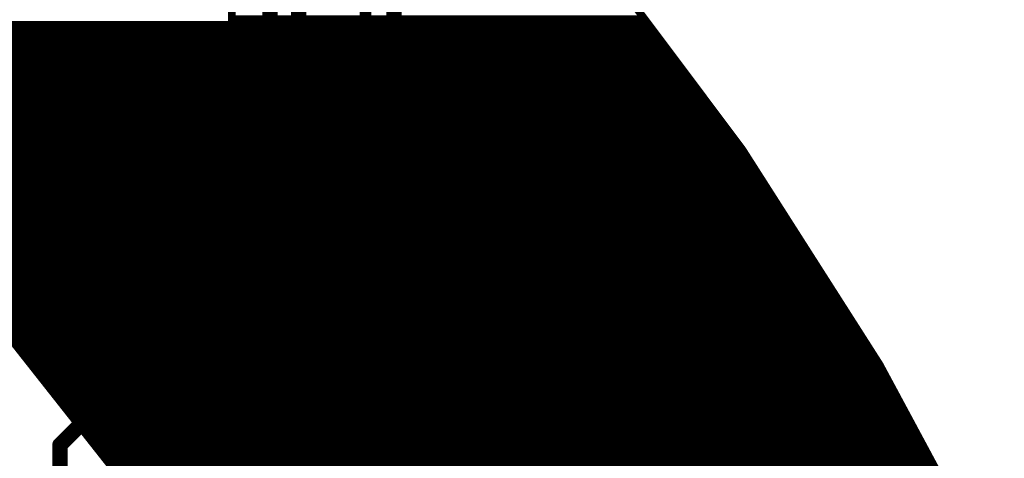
# Model space of a CAD drawing. Extents: x -13 to 79, y -40 to 78.
# Tile 95 of 96: x 60.42 to 73.52, y 53.8 to 59.63. Entities that reach past the tile are written whole.
import ezdxf

# ---------------------------------------------------------------- set-up
doc = ezdxf.new("R2010")
doc.units = 0
for name, color, linetype in [('1', 22, 'CONTINUOUS'), ('16', 175, 'CONTINUOUS'), ('18', 82, 'CONTINUOUS'), ('20', 213, 'CONTINUOUS'), ('21', 253, 'CONTINUOUS')]:
    doc.layers.add(name, color=color, linetype=linetype)

# ---------------------------------------------------------------- blocks, each defined once
blk = doc.blocks.new('ROUNDV')
at = {"const_width": 0.5}
blk.add_lwpolyline([(0, -0.25, 1), (0, 0.25, 1), (0, -0.25)], format="xyb", dxfattribs=at)

msp = doc.modelspace()

# ---------------------------------------------------------------- linework, layer by layer
at = {"layer": '1', "const_width": 0.2032}
msp.add_lwpolyline([(65.405, 0), (65.405, 64.77)], dxfattribs=at)
at = {"layer": '16', "const_width": 0.2032}
for points in [[(65.405, 0), (65.405, 64.77)], [(64.135, 54.356), (64.135, 62.23)], [(63.754, 55.499), (63.754, 60.071)], [(62.865, 54.61), (63.754, 55.499)], [(60.96, 53.975), (61.595, 54.61)], [(61.595, 54.61), (62.865, 54.61)], [(62.992, 53.213), (64.135, 54.356)], [(60.96, 53.1675), (60.96, 53.975)]]:
    msp.add_lwpolyline(points, dxfattribs=at)
at = {"layer": '16', "const_width": 0.1016}
for points in [[(63.7032, 55.499, 1), (63.8048, 55.499)], [(63.7899, 55.4631, 1), (63.7181, 55.5349)], [(61.595, 54.6608, 1), (61.595, 54.5592)], [(61.6309, 54.5741, 1), (61.5591, 54.6459)], [(62.8291, 54.6459, 1), (62.9009, 54.5741)], [(62.865, 54.5592, 1), (62.865, 54.6608)], [(64.0842, 54.356, 1), (64.1858, 54.356)], [(64.1709, 54.3201, 1), (64.0991, 54.3919)], [(61.0108, 53.975, 1), (60.9092, 53.975)], [(60.9241, 54.0109, 1), (60.9959, 53.9391)]]:
    msp.add_lwpolyline(points, format="xyb", dxfattribs=at)
at = {"layer": '20', "const_width": 0.1524}
msp.add_lwpolyline([(65.024, 61.77), (65.024, 3)], dxfattribs=at)
msp.add_lwpolyline([(61.5315, 55.5595, 1), (61.5315, 58.3595, 1), (61.5315, 55.5595)], format="xyb", dxfattribs=at)
at = {"layer": '21', "const_width": 0.1016}
for points in [[(63.246, 58.42), (63.246, 63.627)], [(68.0016, 60.6237), (70.037, 57.906)], [(59.944, 59.563), (63.246, 59.563)], [(63.246, 59.6392), (68.739, 59.6392)], [(63.246, 59.563), (63.246, 58.42)], [(56.2924, 59.5376), (63.246, 59.5376)], [(56.4023, 59.436), (63.246, 59.436)], [(63.246, 59.5376), (68.815, 59.5376)], [(63.246, 59.436), (68.8911, 59.436)], [(56.5122, 59.3344), (63.246, 59.3344)], [(63.246, 59.3344), (68.9672, 59.3344)], [(56.6221, 59.2328), (63.246, 59.2328)], [(63.246, 59.2328), (69.0433, 59.2328)], [(56.732, 59.1312), (63.246, 59.1312)], [(56.8419, 59.0296), (63.246, 59.0296)], [(63.246, 59.1312), (69.1194, 59.1312)], [(63.246, 59.0296), (69.1955, 59.0296)], [(56.9518, 58.928), (63.246, 58.928)], [(63.246, 58.928), (69.2716, 58.928)], [(57.0617, 58.8264), (63.246, 58.8264)], [(63.246, 58.8264), (69.3477, 58.8264)], [(57.1716, 58.7248), (63.246, 58.7248)], [(63.246, 58.7248), (69.4237, 58.7248)], [(57.2816, 58.6232), (63.246, 58.6232)], [(57.3915, 58.5216), (63.246, 58.5216)], [(63.246, 58.6232), (69.4998, 58.6232)], [(63.246, 58.5216), (69.5759, 58.5216)], [(57.5014, 58.42), (63.246, 58.42)], [(69.215, 58.42), (63.246, 58.42)], [(63.246, 58.42), (69.215, 58.42)], [(63.246, 58.42), (69.652, 58.42)], [(69.215, 32.385), (69.215, 58.42)], [(69.215, 58.42), (69.215, 32.385)], [(57.6113, 58.3184), (69.215, 58.3184)], [(69.215, 58.3184), (69.7281, 58.3184)], [(57.7212, 58.2168), (69.215, 58.2168)], [(57.8311, 58.1152), (69.215, 58.1152)], [(69.215, 58.2168), (69.8042, 58.2168)], [(69.215, 58.1152), (69.8803, 58.1152)], [(57.941, 58.0136), (69.215, 58.0136)], [(69.215, 58.0136), (69.9563, 58.0136)], [(58.0404, 57.912), (69.215, 57.912)], [(69.215, 57.912), (70.0324, 57.912)], [(70.037, 57.906), (71.8635, 55.0437)], [(58.1343, 57.8104), (69.215, 57.8104)], [(58.2283, 57.7088), (69.215, 57.7088)], [(69.215, 57.8104), (70.0979, 57.8104)], [(69.215, 57.7088), (70.1628, 57.7088)], [(58.3222, 57.6072), (69.215, 57.6072)], [(69.215, 57.6072), (70.2276, 57.6072)], [(58.4161, 57.5056), (69.215, 57.5056)], [(69.215, 57.5056), (70.2924, 57.5056)], [(58.51, 57.404), (69.215, 57.404)], [(69.215, 57.404), (70.3573, 57.404)], [(58.6039, 57.3024), (69.215, 57.3024)], [(58.6978, 57.2008), (69.215, 57.2008)], [(69.215, 57.3024), (70.4221, 57.3024)], [(69.215, 57.2008), (70.4869, 57.2008)], [(58.7918, 57.0992), (69.215, 57.0992)], [(69.215, 57.0992), (70.5518, 57.0992)], [(58.8857, 56.9976), (69.215, 56.9976)], [(69.215, 56.9976), (70.6166, 56.9976)], [(58.9796, 56.896), (69.215, 56.896)], [(59.0735, 56.7944), (69.215, 56.7944)], [(69.215, 56.896), (70.6814, 56.896)], [(69.215, 56.7944), (70.7463, 56.7944)], [(59.1674, 56.6928), (69.215, 56.6928)], [(69.215, 56.6928), (70.8111, 56.6928)], [(59.2614, 56.5912), (69.215, 56.5912)], [(69.215, 56.5912), (70.876, 56.5912)], [(59.3553, 56.4896), (69.215, 56.4896)], [(69.215, 56.4896), (70.9408, 56.4896)], [(59.4492, 56.388), (69.215, 56.388)], [(59.5431, 56.2864), (69.215, 56.2864)], [(69.215, 56.388), (71.0056, 56.388)], [(69.215, 56.2864), (71.0705, 56.2864)], [(59.637, 56.1848), (69.215, 56.1848)], [(69.215, 56.1848), (71.1353, 56.1848)], [(59.7309, 56.0832), (69.215, 56.0832)], [(69.215, 56.0832), (71.2001, 56.0832)], [(59.8249, 55.9816), (69.215, 55.9816)], [(61.6674, 53.6599), (59.9079, 55.8918)], [(59.9172, 55.88), (69.215, 55.88)], [(69.215, 55.9816), (71.265, 55.9816)], [(69.215, 55.88), (71.3298, 55.88)], [(59.9973, 55.7784), (69.215, 55.7784)], [(69.215, 55.7784), (71.3946, 55.7784)], [(60.0774, 55.6768), (69.215, 55.6768)], [(69.215, 55.6768), (71.4595, 55.6768)], [(60.1575, 55.5752), (69.215, 55.5752)], [(69.215, 55.5752), (71.5243, 55.5752)], [(60.2376, 55.4736), (69.215, 55.4736)], [(60.3177, 55.372), (69.215, 55.372)], [(69.215, 55.4736), (71.5891, 55.4736)], [(69.215, 55.372), (71.654, 55.372)], [(60.3977, 55.2704), (69.215, 55.2704)], [(69.215, 55.2704), (71.7188, 55.2704)], [(60.4778, 55.1688), (69.215, 55.1688)], [(69.215, 55.1688), (71.7836, 55.1688)], [(60.5579, 55.0672), (69.215, 55.0672)], [(60.638, 54.9656), (69.215, 54.9656)], [(69.215, 55.0672), (71.8485, 55.0672)], [(69.215, 54.9656), (71.9055, 54.9656)], [(71.8635, 55.0437), (73.471, 52.053)], [(60.7181, 54.864), (69.215, 54.864)], [(69.215, 54.864), (71.9601, 54.864)], [(60.7982, 54.7624), (69.215, 54.7624)], [(69.215, 54.7624), (72.0147, 54.7624)], [(60.8783, 54.6608), (69.215, 54.6608)], [(69.215, 54.6608), (72.0693, 54.6608)], [(60.9584, 54.5592), (69.215, 54.5592)], [(61.0385, 54.4576), (69.215, 54.4576)], [(69.215, 54.5592), (72.1239, 54.5592)], [(69.215, 54.4576), (72.1785, 54.4576)], [(61.1186, 54.356), (69.215, 54.356)], [(69.215, 54.356), (72.2331, 54.356)], [(61.1987, 54.2544), (69.215, 54.2544)], [(69.215, 54.2544), (72.2877, 54.2544)], [(61.2788, 54.1528), (69.215, 54.1528)], [(61.3589, 54.0512), (69.215, 54.0512)], [(69.215, 54.1528), (72.3423, 54.1528)], [(69.215, 54.0512), (72.3969, 54.0512)], [(61.439, 53.9496), (69.215, 53.9496)], [(69.215, 53.9496), (72.4515, 53.9496)], [(61.5191, 53.848), (69.215, 53.848)], [(69.215, 53.848), (72.5062, 53.848)], [(61.5992, 53.7464), (69.215, 53.7464)], [(69.215, 53.7464), (72.5608, 53.7464)]]:
    msp.add_lwpolyline(points, dxfattribs=at)
at = {"layer": '21', "const_width": 0.0508}
for points in [[(63.246, 59.6646, 1), (63.246, 59.6138)], [(63.2714, 59.563, 1), (63.2206, 59.563)], [(63.246, 59.5376, 1), (63.246, 59.5884)], [(68.739, 59.6138, 1), (68.739, 59.6646)], [(63.246, 59.563, 1), (63.246, 59.5122)], [(63.246, 59.4614, 1), (63.246, 59.4106)], [(63.246, 59.5122, 1), (63.246, 59.563)], [(63.246, 59.4106, 1), (63.246, 59.4614)], [(68.815, 59.5122, 1), (68.815, 59.563)], [(68.8911, 59.4106, 1), (68.8911, 59.4614)], [(63.246, 59.3598, 1), (63.246, 59.309)], [(63.246, 59.309, 1), (63.246, 59.3598)], [(68.9672, 59.309, 1), (68.9672, 59.3598)], [(63.246, 59.2582, 1), (63.246, 59.2074)], [(63.246, 59.2074, 1), (63.246, 59.2582)], [(69.0433, 59.2074, 1), (69.0433, 59.2582)], [(63.246, 59.1566, 1), (63.246, 59.1058)], [(63.246, 59.055, 1), (63.246, 59.0042)], [(63.246, 59.1058, 1), (63.246, 59.1566)], [(63.246, 59.0042, 1), (63.246, 59.055)], [(69.1194, 59.1058, 1), (69.1194, 59.1566)], [(69.1955, 59.0042, 1), (69.1955, 59.055)], [(63.246, 58.9534, 1), (63.246, 58.9026)], [(63.246, 58.9026, 1), (63.246, 58.9534)], [(69.2716, 58.9026, 1), (69.2716, 58.9534)], [(63.246, 58.8518, 1), (63.246, 58.801)], [(63.246, 58.801, 1), (63.246, 58.8518)], [(69.3477, 58.801, 1), (69.3477, 58.8518)], [(63.246, 58.7502, 1), (63.246, 58.6994)], [(63.246, 58.6994, 1), (63.246, 58.7502)], [(69.4237, 58.6994, 1), (69.4237, 58.7502)], [(63.246, 58.6486, 1), (63.246, 58.5978)], [(63.246, 58.547, 1), (63.246, 58.4962)], [(63.246, 58.5978, 1), (63.246, 58.6486)], [(63.246, 58.4962, 1), (63.246, 58.547)], [(69.4998, 58.5978, 1), (69.4998, 58.6486)], [(69.5759, 58.4962, 1), (69.5759, 58.547)], [(63.246, 58.4454, 1), (63.246, 58.3946)], [(63.246, 58.4454, 1), (63.246, 58.3946)], [(63.246, 58.4454, 1), (63.246, 58.3946)], [(63.2206, 58.42, 1), (63.2714, 58.42)], [(63.2206, 58.42, 1), (63.2714, 58.42)], [(63.246, 58.3946, 1), (63.246, 58.4454)], [(69.2404, 58.42, 1), (69.1896, 58.42)], [(69.2404, 58.42, 1), (69.1896, 58.42)], [(69.215, 58.3946, 1), (69.215, 58.4454)], [(69.215, 58.3946, 1), (69.215, 58.4454)], [(69.652, 58.3946, 1), (69.652, 58.4454)], [(69.215, 58.3438, 1), (69.215, 58.293)], [(69.215, 58.293, 1), (69.215, 58.3438)], [(69.7281, 58.293, 1), (69.7281, 58.3438)], [(69.215, 58.2422, 1), (69.215, 58.1914)], [(69.215, 58.1406, 1), (69.215, 58.0898)], [(69.215, 58.1914, 1), (69.215, 58.2422)], [(69.215, 58.0898, 1), (69.215, 58.1406)], [(69.8042, 58.1914, 1), (69.8042, 58.2422)], [(69.8803, 58.0898, 1), (69.8803, 58.1406)], [(69.215, 58.039, 1), (69.215, 57.9882)], [(69.215, 57.9882, 1), (69.215, 58.039)], [(69.9563, 57.9882, 1), (69.9563, 58.039)], [(69.215, 57.9374, 1), (69.215, 57.8866)], [(69.215, 57.8866, 1), (69.215, 57.9374)], [(70.0584, 57.9196, 1), (70.0155, 57.8923)], [(70.0166, 57.8907, 1), (70.0573, 57.9212)], [(70.0324, 57.8866, 1), (70.0324, 57.9374)], [(69.215, 57.8358, 1), (69.215, 57.785)], [(69.215, 57.7342, 1), (69.215, 57.6834)], [(69.215, 57.785, 1), (69.215, 57.8358)], [(69.215, 57.6834, 1), (69.215, 57.7342)], [(70.0979, 57.785, 1), (70.0979, 57.8358)], [(70.1628, 57.6834, 1), (70.1628, 57.7342)], [(69.215, 57.6326, 1), (69.215, 57.5818)], [(69.215, 57.5818, 1), (69.215, 57.6326)], [(70.2276, 57.5818, 1), (70.2276, 57.6326)], [(69.215, 57.531, 1), (69.215, 57.4802)], [(69.215, 57.4802, 1), (69.215, 57.531)], [(70.2924, 57.4802, 1), (70.2924, 57.531)], [(69.215, 57.4294, 1), (69.215, 57.3786)], [(69.215, 57.3786, 1), (69.215, 57.4294)], [(70.3573, 57.3786, 1), (70.3573, 57.4294)], [(69.215, 57.3278, 1), (69.215, 57.277)], [(69.215, 57.2262, 1), (69.215, 57.1754)], [(69.215, 57.277, 1), (69.215, 57.3278)], [(69.215, 57.1754, 1), (69.215, 57.2262)], [(70.4221, 57.277, 1), (70.4221, 57.3278)], [(70.4869, 57.1754, 1), (70.4869, 57.2262)], [(69.215, 57.1246, 1), (69.215, 57.0738)], [(69.215, 57.0738, 1), (69.215, 57.1246)], [(70.5518, 57.0738, 1), (70.5518, 57.1246)], [(69.215, 57.023, 1), (69.215, 56.9722)], [(69.215, 56.9722, 1), (69.215, 57.023)], [(70.6166, 56.9722, 1), (70.6166, 57.023)], [(69.215, 56.9214, 1), (69.215, 56.8706)], [(69.215, 56.8198, 1), (69.215, 56.769)], [(69.215, 56.8706, 1), (69.215, 56.9214)], [(69.215, 56.769, 1), (69.215, 56.8198)], [(70.6814, 56.8706, 1), (70.6814, 56.9214)], [(70.7463, 56.769, 1), (70.7463, 56.8198)], [(69.215, 56.7182, 1), (69.215, 56.6674)], [(69.215, 56.6674, 1), (69.215, 56.7182)], [(70.8111, 56.6674, 1), (70.8111, 56.7182)], [(69.215, 56.6166, 1), (69.215, 56.5658)], [(69.215, 56.5658, 1), (69.215, 56.6166)], [(70.876, 56.5658, 1), (70.876, 56.6166)], [(69.215, 56.515, 1), (69.215, 56.4642)], [(69.215, 56.4642, 1), (69.215, 56.515)], [(70.9408, 56.4642, 1), (70.9408, 56.515)], [(69.215, 56.4134, 1), (69.215, 56.3626)], [(69.215, 56.3118, 1), (69.215, 56.261)], [(69.215, 56.3626, 1), (69.215, 56.4134)], [(69.215, 56.261, 1), (69.215, 56.3118)], [(71.0056, 56.3626, 1), (71.0056, 56.4134)], [(71.0705, 56.261, 1), (71.0705, 56.3118)], [(69.215, 56.2102, 1), (69.215, 56.1594)], [(69.215, 56.1594, 1), (69.215, 56.2102)], [(71.1353, 56.1594, 1), (71.1353, 56.2102)], [(69.215, 56.1086, 1), (69.215, 56.0578)], [(69.215, 56.0578, 1), (69.215, 56.1086)], [(71.2001, 56.0578, 1), (71.2001, 56.1086)], [(69.215, 56.007, 1), (69.215, 55.9562)], [(69.215, 55.9054, 1), (69.215, 55.8546)], [(69.215, 55.9562, 1), (69.215, 56.007)], [(69.215, 55.8546, 1), (69.215, 55.9054)], [(71.265, 55.9562, 1), (71.265, 56.007)], [(71.3298, 55.8546, 1), (71.3298, 55.9054)], [(69.215, 55.8038, 1), (69.215, 55.753)], [(69.215, 55.753, 1), (69.215, 55.8038)], [(71.3946, 55.753, 1), (71.3946, 55.8038)], [(69.215, 55.7022, 1), (69.215, 55.6514)], [(69.215, 55.6514, 1), (69.215, 55.7022)], [(71.4595, 55.6514, 1), (71.4595, 55.7022)], [(69.215, 55.6006, 1), (69.215, 55.5498)], [(69.215, 55.5498, 1), (69.215, 55.6006)], [(71.5243, 55.5498, 1), (71.5243, 55.6006)], [(69.215, 55.499, 1), (69.215, 55.4482)], [(69.215, 55.3974, 1), (69.215, 55.3466)], [(69.215, 55.4482, 1), (69.215, 55.499)], [(69.215, 55.3466, 1), (69.215, 55.3974)], [(71.5891, 55.4482, 1), (71.5891, 55.499)], [(71.654, 55.3466, 1), (71.654, 55.3974)], [(69.215, 55.2958, 1), (69.215, 55.245)], [(69.215, 55.245, 1), (69.215, 55.2958)], [(71.7188, 55.245, 1), (71.7188, 55.2958)], [(60.4778, 55.1942, 1), (60.4778, 55.1434)], [(69.215, 55.1942, 1), (69.215, 55.1434)], [(69.215, 55.1434, 1), (69.215, 55.1942)], [(71.7836, 55.1434, 1), (71.7836, 55.1942)], [(60.5579, 55.0926, 1), (60.5579, 55.0418)], [(60.638, 54.991, 1), (60.638, 54.9402)], [(69.215, 55.0926, 1), (69.215, 55.0418)], [(69.215, 54.991, 1), (69.215, 54.9402)], [(69.215, 55.0418, 1), (69.215, 55.0926)], [(69.215, 54.9402, 1), (69.215, 54.991)], [(71.8858, 55.0557, 1), (71.8411, 55.0317)], [(71.8421, 55.03, 1), (71.8849, 55.0574)], [(71.8485, 55.0418, 1), (71.8485, 55.0926)], [(71.9055, 54.9402, 1), (71.9055, 54.991)], [(60.7181, 54.8894, 1), (60.7181, 54.8386)], [(69.215, 54.8894, 1), (69.215, 54.8386)], [(69.215, 54.8386, 1), (69.215, 54.8894)], [(71.9601, 54.8386, 1), (71.9601, 54.8894)], [(60.7982, 54.7878, 1), (60.7982, 54.737)], [(69.215, 54.7878, 1), (69.215, 54.737)], [(69.215, 54.737, 1), (69.215, 54.7878)], [(72.0147, 54.737, 1), (72.0147, 54.7878)], [(60.8783, 54.6862, 1), (60.8783, 54.6354)], [(69.215, 54.6862, 1), (69.215, 54.6354)], [(69.215, 54.6354, 1), (69.215, 54.6862)], [(72.0693, 54.6354, 1), (72.0693, 54.6862)], [(60.9584, 54.5846, 1), (60.9584, 54.5338)], [(61.0385, 54.483, 1), (61.0385, 54.4322)], [(69.215, 54.5846, 1), (69.215, 54.5338)], [(69.215, 54.483, 1), (69.215, 54.4322)], [(69.215, 54.5338, 1), (69.215, 54.5846)], [(69.215, 54.4322, 1), (69.215, 54.483)], [(72.1239, 54.5338, 1), (72.1239, 54.5846)], [(72.1785, 54.4322, 1), (72.1785, 54.483)], [(61.1186, 54.3814, 1), (61.1186, 54.3306)], [(69.215, 54.3814, 1), (69.215, 54.3306)], [(69.215, 54.3306, 1), (69.215, 54.3814)], [(72.2331, 54.3306, 1), (72.2331, 54.3814)], [(61.1987, 54.2798, 1), (61.1987, 54.229)], [(69.215, 54.2798, 1), (69.215, 54.229)], [(69.215, 54.229, 1), (69.215, 54.2798)], [(72.2877, 54.229, 1), (72.2877, 54.2798)], [(61.2788, 54.1782, 1), (61.2788, 54.1274)], [(61.3589, 54.0766, 1), (61.3589, 54.0258)], [(69.215, 54.1782, 1), (69.215, 54.1274)], [(69.215, 54.0766, 1), (69.215, 54.0258)], [(69.215, 54.1274, 1), (69.215, 54.1782)], [(69.215, 54.0258, 1), (69.215, 54.0766)], [(72.3423, 54.1274, 1), (72.3423, 54.1782)], [(72.3969, 54.0258, 1), (72.3969, 54.0766)], [(61.439, 53.975, 1), (61.439, 53.9242)], [(69.215, 53.975, 1), (69.215, 53.9242)], [(69.215, 53.9242, 1), (69.215, 53.975)], [(72.4515, 53.9242, 1), (72.4515, 53.975)], [(61.5191, 53.8734, 1), (61.5191, 53.8226)], [(69.215, 53.8734, 1), (69.215, 53.8226)], [(69.215, 53.8226, 1), (69.215, 53.8734)], [(72.5062, 53.8226, 1), (72.5062, 53.8734)]]:
    msp.add_lwpolyline(points, format="xyb", dxfattribs=at)

# ---------------------------------------------------------------- block references
at = {"layer": '18', "xscale": 0.5588, "yscale": 0.5588}
msp.add_blockref('ROUNDV', (61.976, 53.848), dxfattribs=at)
msp.add_blockref('ROUNDV', (61.976, 53.848), dxfattribs=at)

doc.saveas('drawing.dxf')
